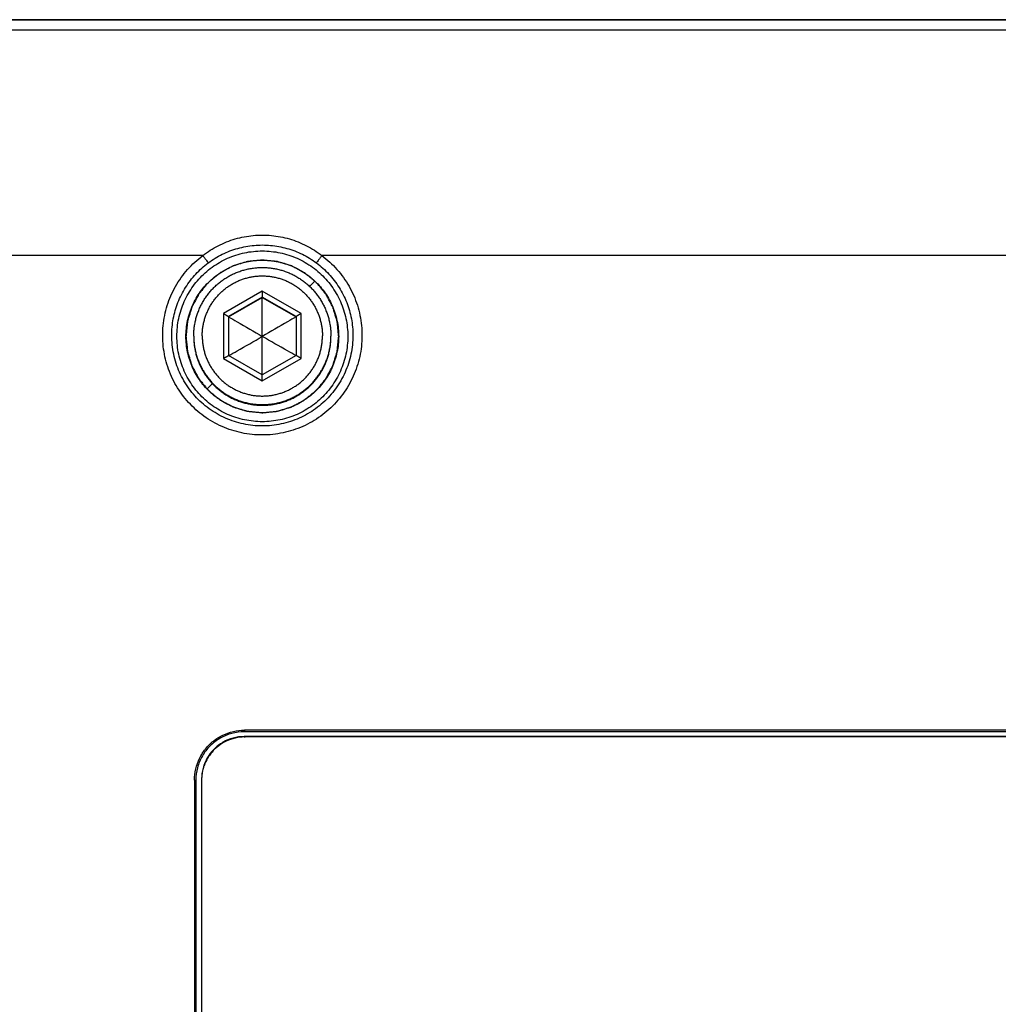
# Model space of a CAD drawing. Header units: inches. Extents: x 0 to 34, y 0 to 22.
# Tile 57 of 69: x 18.5 to 20.2, y 6.8 to 8.4. Entities that reach past the tile are written whole.
import ezdxf

# ---------------------------------------------------------------- set-up
doc = ezdxf.new("R2010")
doc.units = ezdxf.units.IN
doc.header["$LTSCALE"] = 1.87
doc.header["$MEASUREMENT"] = 0
doc.layers.get('0').update_dxf_attribs({"linetype": 'CONTINUOUS'})
doc.layers.add('COSMETIC', color=7, linetype='CONTINUOUS')
doc.layers.add('DATUMCURVES', color=7, linetype='CONTINUOUS')

msp = doc.modelspace()

# ---------------------------------------------------------------- linework, layer by layer
at = {"color": 7, "linetype": 'CONTINUOUS'}
for p, q in [((18.2047, 8.4185), (21.7225, 8.4185)), ((21.7229, 8.4187), (18.2049, 8.4187)), ((21.7225, 8.4016), (18.2047, 8.4016)), ((18.84, 8.0299), (18.2047, 8.0299)), ((20.43, 8.0299), (19.0362, 8.0299)), ((18.9381, 7.9711), (18.8742, 7.9342)), ((19.002, 7.9342), (18.9381, 7.9711)), ((18.9381, 7.9614), (18.8826, 7.9293)), ((18.8826, 7.9288), (18.9381, 7.9609)), ((18.9381, 7.8331), (18.9381, 7.9614)), ((18.9937, 7.9293), (18.9381, 7.9614)), ((18.9381, 7.9609), (18.9937, 7.9288)), ((18.8742, 7.9342), (18.8742, 7.8604)), ((18.8826, 7.9293), (18.8826, 7.8652)), ((18.9937, 7.9293), (18.9937, 7.8652)), ((19.002, 7.8604), (19.002, 7.9342)), ((18.8742, 7.8604), (18.9381, 7.8235)), ((18.9381, 7.8331), (18.8826, 7.8652)), ((18.9937, 7.8652), (18.9381, 7.8331)), ((18.9381, 7.8235), (19.002, 7.8604)), ((21.0186, 7.2474), (18.9086, 7.2474)), ((18.9086, 7.2474), (18.9086, 7.2449)), ((21.0186, 7.2449), (18.9086, 7.2449)), ((21.0181, 7.2369), (18.9081, 7.2369)), ((18.8265, 7.1653), (18.8286, 7.1649)), ((18.8265, 7.1653), (18.8265, 5.9303)), ((18.8286, 7.1649), (18.8286, 5.93)), ((18.8381, 7.1669), (18.8381, 5.9319))]:
    msp.add_line(p, q, dxfattribs=at)
for points, knots in [([(18.84, 8.0299), (18.848, 8.0361), (18.8651, 8.047), (18.8932, 8.0582), (18.923, 8.0639), (18.9533, 8.0639), (18.983, 8.0582), (19.0112, 8.047), (19.0283, 8.0361), (19.0362, 8.0299)], [0, 0, 0, 0, 0.142576, 0.28636, 0.429113, 0.571048, 0.713858, 0.857583, 1, 1, 1, 1]), ([(18.7974, 7.8967), (18.7974, 7.9065), (18.7994, 7.9262), (18.8086, 7.9544), (18.8234, 7.9801), (18.8432, 8.0021), (18.8672, 8.0195), (18.8943, 8.0316), (18.9233, 8.0377), (18.9529, 8.0377), (18.9819, 8.0316), (19.009, 8.0195), (19.033, 8.0021), (19.0528, 7.9801), (19.0676, 7.9544), (19.0768, 7.9262), (19.0789, 7.9065), (19.0789, 7.8967)], [0, 0, 0, 0, 0.066665, 0.133327, 0.200004, 0.266665, 0.333333, 0.399999, 0.466666, 0.533333, 0.600001, 0.666667, 0.733335, 0.799996, 0.866674, 0.933334, 1, 1, 1, 1]), ([(18.849, 8.0178), (18.8562, 8.0232), (18.8718, 8.0327), (18.8974, 8.0425), (18.9244, 8.0475), (18.9518, 8.0475), (18.9789, 8.0425), (19.0044, 8.0327), (19.02, 8.0232), (19.0272, 8.0178)], [0, 0, 0, 0, 0.14176, 0.285516, 0.428776, 0.571385, 0.714702, 0.858399, 1, 1, 1, 1]), ([(18.8166, 7.7879), (18.8089, 7.7963), (18.7953, 7.8148), (18.7811, 7.8462), (18.7738, 7.8799), (18.7735, 7.9143), (18.7804, 7.948), (18.7941, 7.9796), (18.8141, 8.0076), (18.831, 8.0232), (18.84, 8.0299)], [0, 0, 0, 0, 0.125051, 0.250092, 0.375138, 0.500222, 0.625373, 0.750458, 0.875668, 1, 1, 1, 1]), ([(18.8123, 7.8966), (18.8123, 7.9054), (18.8142, 7.9229), (18.8224, 7.9481), (18.8356, 7.971), (18.8533, 7.9907), (18.8748, 8.0063), (18.899, 8.0171), (18.9249, 8.0226), (18.9514, 8.0226), (18.9773, 8.0171), (19.0015, 8.0063), (19.0229, 7.9907), (19.0406, 7.971), (19.0539, 7.9481), (19.062, 7.9229), (19.0639, 7.9054), (19.0639, 7.8966)], [0, 0, 0, 0, 0.066614, 0.133275, 0.199953, 0.266617, 0.33329, 0.399964, 0.466641, 0.533321, 0.600004, 0.666684, 0.733364, 0.800034, 0.866718, 0.933383, 1, 1, 1, 1]), ([(19.0362, 8.0299), (19.0452, 8.0232), (19.0621, 8.0077), (19.082, 7.9798), (19.0958, 7.9482), (19.1027, 7.9145), (19.1025, 7.8801), (19.0952, 7.8464), (19.081, 7.815), (19.0607, 7.7872), (19.0351, 7.7643), (19.0052, 7.7471), (18.9725, 7.7365), (18.9382, 7.7329), (18.904, 7.7364), (18.8712, 7.747), (18.8413, 7.7641), (18.8242, 7.7794), (18.8166, 7.7879)], [0, 0, 0, 0, 0.061962, 0.124534, 0.187038, 0.249576, 0.31211, 0.374644, 0.437179, 0.499713, 0.562249, 0.624784, 0.687321, 0.749857, 0.812393, 0.874929, 0.937466, 1, 1, 1, 1]), ([(18.84, 8.0299), (18.8412, 8.0285), (18.8432, 8.0257), (18.8459, 8.022), (18.8478, 8.0194), (18.8488, 8.0182), (18.849, 8.0178)], [0, 0, 0, 0, 0.369116, 0.686658, 0.907424, 1, 1, 1, 1]), ([(19.0362, 8.0299), (19.0351, 8.0285), (19.033, 8.0257), (19.0303, 8.022), (19.0284, 8.0194), (19.0275, 8.0182), (19.0272, 8.0178)], [0, 0, 0, 0, 0.369119, 0.686662, 0.907426, 1, 1, 1, 1]), ([(18.7889, 7.8981), (18.7889, 7.9074), (18.7906, 7.9259), (18.7983, 7.9528), (18.8109, 7.9777), (18.8278, 7.9999), (18.8416, 8.0123), (18.849, 8.0178)], [0, 0, 0, 0, 0.199882, 0.400331, 0.600614, 0.801246, 1, 1, 1, 1]), ([(18.8251, 7.8972), (18.8251, 7.8996), (18.8253, 7.9044), (18.826, 7.9116), (18.8271, 7.9188), (18.8287, 7.9259), (18.8308, 7.9328), (18.8333, 7.9396), (18.8362, 7.9462), (18.8396, 7.9527), (18.8433, 7.9589), (18.8475, 7.9648), (18.852, 7.9705), (18.8569, 7.9758), (18.8621, 7.9809), (18.8676, 7.9856), (18.8734, 7.9899), (18.8795, 7.9939), (18.8858, 7.9974), (18.8923, 8.0006), (18.8991, 8.0033), (18.9059, 8.0056), (18.913, 8.0074), (18.9201, 8.0088), (18.9273, 8.0097), (18.9345, 8.0102), (18.9417, 8.0102), (18.949, 8.0097), (18.9562, 8.0088), (18.9633, 8.0074), (18.9703, 8.0056), (18.9772, 8.0033), (18.9839, 8.0006), (18.9904, 7.9974), (18.9967, 7.9939), (19.0028, 7.9899), (19.0086, 7.9856), (19.0141, 7.9809), (19.0193, 7.9758), (19.0242, 7.9705), (19.0287, 7.9648), (19.0329, 7.9589), (19.0366, 7.9527), (19.04, 7.9462), (19.0429, 7.9396), (19.0454, 7.9328), (19.0475, 7.9259), (19.0491, 7.9188), (19.0503, 7.9116), (19.051, 7.9044), (19.0511, 7.8996), (19.0511, 7.8972)], [0, 0, 0, 0, 0.020408, 0.040816, 0.061223, 0.081631, 0.102039, 0.122447, 0.142855, 0.163263, 0.183671, 0.204079, 0.224487, 0.244895, 0.265303, 0.285711, 0.30612, 0.326528, 0.346936, 0.367345, 0.387753, 0.408162, 0.42857, 0.448979, 0.469387, 0.489796, 0.510204, 0.530613, 0.551021, 0.57143, 0.591838, 0.612247, 0.632655, 0.653064, 0.673472, 0.69388, 0.714289, 0.734697, 0.755105, 0.775513, 0.795921, 0.816329, 0.836737, 0.857145, 0.877553, 0.897961, 0.918369, 0.938777, 0.959184, 0.979592, 1, 1, 1, 1]), ([(19.0272, 8.0178), (19.0346, 8.0123), (19.0484, 7.9999), (19.0653, 7.9777), (19.0779, 7.9528), (19.0856, 7.9259), (19.0873, 7.9074), (19.0873, 7.8981)], [0, 0, 0, 0, 0.198819, 0.399394, 0.599551, 0.800018, 1, 1, 1, 1]), ([(18.8391, 7.8973), (18.8391, 7.8995), (18.8393, 7.9039), (18.8399, 7.9105), (18.841, 7.917), (18.8426, 7.9235), (18.8445, 7.9298), (18.8469, 7.936), (18.8497, 7.942), (18.8529, 7.9478), (18.8564, 7.9534), (18.8604, 7.9587), (18.8646, 7.9638), (18.8692, 7.9685), (18.8741, 7.973), (18.8793, 7.9771), (18.8848, 7.9808), (18.8905, 7.9842), (18.8964, 7.9872), (18.9025, 7.9898), (18.9088, 7.9919), (18.9151, 7.9937), (18.9216, 7.995), (18.9282, 7.9959), (18.9348, 7.9963), (18.9414, 7.9963), (18.948, 7.9959), (18.9546, 7.995), (18.9611, 7.9937), (18.9675, 7.9919), (18.9737, 7.9898), (18.9798, 7.9872), (18.9857, 7.9842), (18.9914, 7.9808), (18.9969, 7.9771), (19.0021, 7.973), (19.007, 7.9685), (19.0116, 7.9638), (19.0159, 7.9587), (19.0198, 7.9534), (19.0234, 7.9478), (19.0265, 7.942), (19.0293, 7.936), (19.0317, 7.9298), (19.0337, 7.9235), (19.0352, 7.917), (19.0363, 7.9105), (19.037, 7.9039), (19.0371, 7.8995), (19.0371, 7.8973)], [0, 0, 0, 0, 0.021276, 0.042552, 0.063829, 0.085105, 0.106381, 0.127657, 0.148934, 0.17021, 0.191487, 0.212763, 0.23404, 0.255316, 0.276593, 0.297869, 0.319146, 0.340423, 0.3617, 0.382977, 0.404254, 0.425531, 0.446808, 0.468085, 0.489361, 0.510639, 0.531915, 0.553192, 0.574469, 0.595746, 0.617023, 0.6383, 0.659577, 0.680854, 0.702131, 0.723407, 0.744684, 0.76596, 0.787237, 0.808513, 0.82979, 0.851066, 0.872343, 0.893619, 0.914895, 0.936171, 0.957448, 0.978724, 1, 1, 1, 1]), ([(18.9381, 7.9711), (18.9381, 7.9707), (18.9381, 7.9699), (18.9381, 7.9688), (18.9381, 7.9677), (18.9381, 7.9666), (18.9381, 7.9656), (18.9381, 7.9648), (18.9381, 7.964), (18.9381, 7.9633), (18.9381, 7.9627), (18.9381, 7.9622), (18.9381, 7.9619), (18.9381, 7.9616), (18.9381, 7.9615), (18.9381, 7.9614), (18.9381, 7.9614)], [0, 0, 0, 0, 0.121575, 0.240187, 0.354109, 0.461755, 0.561717, 0.652781, 0.733956, 0.804581, 0.864339, 0.913103, 0.950888, 0.977824, 0.994116, 1, 1, 1, 1]), ([(18.8742, 7.9342), (18.8746, 7.934), (18.8752, 7.9336), (18.8762, 7.933), (18.8772, 7.9325), (18.8781, 7.932), (18.8789, 7.9315), (18.8797, 7.931), (18.8803, 7.9306), (18.8809, 7.9303), (18.8814, 7.93), (18.8818, 7.9298), (18.8821, 7.9296), (18.8824, 7.9294), (18.8825, 7.9293), (18.8826, 7.9293), (18.8826, 7.9293)], [0, 0, 0, 0, 0.121994, 0.240961, 0.355167, 0.463027, 0.563131, 0.654266, 0.735444, 0.806007, 0.865644, 0.914231, 0.951789, 0.978453, 0.994436, 1, 1, 1, 1]), ([(18.8826, 7.9288), (18.8872, 7.9261), (18.9057, 7.9154), (18.9242, 7.9047), (18.9381, 7.8966)], [0, 0, 0, 0, 0.250164, 1, 1, 1, 1]), ([(18.9937, 7.9288), (18.989, 7.9261), (18.9705, 7.9154), (18.952, 7.9047), (18.9381, 7.8966)], [0, 0, 0, 0, 0.250164, 1, 1, 1, 1]), ([(19.002, 7.9342), (19.0017, 7.934), (19.001, 7.9336), (19, 7.933), (18.999, 7.9325), (18.9981, 7.932), (18.9973, 7.9315), (18.9966, 7.931), (18.9959, 7.9306), (18.9953, 7.9303), (18.9948, 7.93), (18.9944, 7.9298), (18.9941, 7.9296), (18.9939, 7.9294), (18.9938, 7.9293), (18.9937, 7.9293), (18.9937, 7.9293)], [0, 0, 0, 0, 0.121994, 0.240961, 0.355167, 0.463027, 0.563131, 0.654266, 0.735444, 0.806007, 0.865644, 0.914231, 0.951789, 0.978453, 0.994436, 1, 1, 1, 1]), ([(19.0873, 7.8981), (19.0873, 7.8877), (19.0851, 7.8669), (19.0754, 7.837), (19.0597, 7.8098), (19.0387, 7.7864), (19.0133, 7.768), (18.9846, 7.7552), (18.9538, 7.7487), (18.9224, 7.7487), (18.8917, 7.7552), (18.863, 7.768), (18.8375, 7.7864), (18.8165, 7.8098), (18.8008, 7.837), (18.7911, 7.8669), (18.7889, 7.8877), (18.7889, 7.8981)], [0, 0, 0, 0, 0.066649, 0.13338, 0.20004, 0.266688, 0.333355, 0.400012, 0.466673, 0.533333, 0.599995, 0.666652, 0.733318, 0.799965, 0.866628, 0.933363, 1, 1, 1, 1]), ([(19.0789, 7.8967), (19.0789, 7.8869), (19.0768, 7.8672), (19.0676, 7.8391), (19.0528, 7.8134), (19.033, 7.7914), (19.009, 7.7739), (18.9819, 7.7619), (18.9529, 7.7557), (18.9233, 7.7557), (18.8943, 7.7619), (18.8672, 7.7739), (18.8432, 7.7914), (18.8234, 7.8134), (18.8086, 7.8391), (18.7994, 7.8672), (18.7974, 7.8869), (18.7974, 7.8967)], [0, 0, 0, 0, 0.066665, 0.133327, 0.200004, 0.266665, 0.333333, 0.399999, 0.466666, 0.533333, 0.600001, 0.666667, 0.733335, 0.799996, 0.866674, 0.933334, 1, 1, 1, 1]), ([(19.0639, 7.8966), (19.0639, 7.8878), (19.062, 7.8703), (19.0539, 7.8451), (19.0406, 7.8221), (19.0229, 7.8025), (19.0015, 7.7869), (18.9773, 7.7761), (18.9514, 7.7706), (18.9249, 7.7706), (18.899, 7.7761), (18.8748, 7.7869), (18.8533, 7.8025), (18.8356, 7.8221), (18.8224, 7.8451), (18.8142, 7.8703), (18.8123, 7.8878), (18.8123, 7.8966)], [0, 0, 0, 0, 0.066614, 0.133275, 0.199953, 0.266617, 0.33329, 0.399964, 0.466641, 0.533321, 0.600004, 0.666684, 0.733364, 0.800034, 0.866718, 0.933383, 1, 1, 1, 1]), ([(18.8251, 7.8961), (18.8251, 7.8937), (18.8253, 7.8889), (18.826, 7.8816), (18.8271, 7.8745), (18.8287, 7.8674), (18.8308, 7.8605), (18.8333, 7.8537), (18.8362, 7.847), (18.8396, 7.8406), (18.8433, 7.8344), (18.8475, 7.8285), (18.852, 7.8228), (18.8569, 7.8174), (18.8621, 7.8124), (18.8676, 7.8077), (18.8734, 7.8034), (18.8795, 7.7994), (18.8858, 7.7958), (18.8923, 7.7927), (18.8991, 7.79), (18.9059, 7.7877), (18.913, 7.7859), (18.9201, 7.7845), (18.9273, 7.7835), (18.9345, 7.7831), (18.9417, 7.7831), (18.949, 7.7835), (18.9562, 7.7845), (18.9633, 7.7859), (18.9703, 7.7877), (18.9772, 7.79), (18.9839, 7.7927), (18.9904, 7.7958), (18.9967, 7.7994), (19.0028, 7.8034), (19.0086, 7.8077), (19.0141, 7.8124), (19.0193, 7.8174), (19.0242, 7.8228), (19.0287, 7.8285), (19.0329, 7.8344), (19.0366, 7.8406), (19.04, 7.847), (19.0429, 7.8537), (19.0454, 7.8605), (19.0475, 7.8674), (19.0491, 7.8745), (19.0503, 7.8816), (19.051, 7.8889), (19.0511, 7.8937), (19.0511, 7.8961)], [0, 0, 0, 0, 0.020408, 0.040816, 0.061223, 0.081631, 0.102039, 0.122447, 0.142855, 0.163263, 0.183671, 0.204079, 0.224487, 0.244895, 0.265303, 0.285711, 0.30612, 0.326528, 0.346936, 0.367345, 0.387753, 0.408162, 0.42857, 0.448979, 0.469387, 0.489796, 0.510204, 0.530613, 0.551021, 0.57143, 0.591838, 0.612247, 0.632655, 0.653064, 0.673472, 0.69388, 0.714289, 0.734697, 0.755105, 0.775513, 0.795921, 0.816329, 0.836737, 0.857145, 0.877553, 0.897961, 0.918369, 0.938777, 0.959184, 0.979592, 1, 1, 1, 1]), ([(18.8251, 7.8961), (18.8251, 7.894), (18.8253, 7.8896), (18.826, 7.8827), (18.8271, 7.8756), (18.8287, 7.8685), (18.8308, 7.8615), (18.8333, 7.8547), (18.8362, 7.8481), (18.8396, 7.8417), (18.8433, 7.8355), (18.8475, 7.8295), (18.852, 7.8239), (18.8569, 7.8185), (18.8621, 7.8135), (18.8676, 7.8088), (18.8734, 7.8044), (18.8795, 7.8005), (18.8858, 7.7969), (18.8923, 7.7938), (18.8991, 7.7911), (18.9059, 7.7888), (18.913, 7.7869), (18.9201, 7.7856), (18.9273, 7.7846), (18.9345, 7.7842), (18.9417, 7.7842), (18.949, 7.7846), (18.9562, 7.7856), (18.9633, 7.7869), (18.9703, 7.7888), (18.9772, 7.7911), (18.9839, 7.7938), (18.9904, 7.7969), (18.9967, 7.8005), (19.0028, 7.8044), (19.0086, 7.8088), (19.0141, 7.8135), (19.0193, 7.8185), (19.0242, 7.8239), (19.0287, 7.8295), (19.0329, 7.8355), (19.0366, 7.8417), (19.04, 7.8481), (19.0429, 7.8547), (19.0454, 7.8615), (19.0475, 7.8685), (19.0491, 7.8756), (19.0503, 7.8827), (19.0509, 7.8896), (19.0511, 7.894), (19.0511, 7.8961)], [0, 0, 0, 0, 0.017468, 0.038001, 0.058534, 0.079067, 0.0996, 0.120132, 0.140665, 0.161199, 0.181732, 0.202265, 0.222798, 0.243331, 0.263864, 0.284398, 0.304931, 0.325465, 0.345998, 0.366532, 0.387065, 0.407599, 0.428132, 0.448666, 0.4692, 0.489733, 0.510267, 0.5308, 0.551334, 0.571868, 0.592401, 0.612935, 0.633468, 0.654002, 0.674535, 0.695069, 0.715602, 0.736136, 0.756669, 0.777202, 0.797735, 0.818268, 0.838801, 0.859335, 0.879868, 0.9004, 0.920933, 0.941466, 0.961999, 0.982532, 1, 1, 1, 1]), ([(18.8391, 7.8973), (18.8391, 7.8951), (18.8393, 7.8907), (18.8399, 7.8841), (18.841, 7.8776), (18.8426, 7.8711), (18.8445, 7.8648), (18.8469, 7.8586), (18.8497, 7.8526), (18.8529, 7.8468), (18.8564, 7.8412), (18.8604, 7.8359), (18.8646, 7.8308), (18.8692, 7.8261), (18.8741, 7.8216), (18.8793, 7.8175), (18.8848, 7.8138), (18.8905, 7.8104), (18.8964, 7.8074), (18.9025, 7.8049), (18.9088, 7.8027), (18.9151, 7.8009), (18.9216, 7.7996), (18.9282, 7.7987), (18.9348, 7.7983), (18.9414, 7.7983), (18.948, 7.7987), (18.9546, 7.7996), (18.9611, 7.8009), (18.9675, 7.8027), (18.9737, 7.8049), (18.9798, 7.8074), (18.9857, 7.8104), (18.9914, 7.8138), (18.9969, 7.8175), (19.0021, 7.8216), (19.007, 7.8261), (19.0116, 7.8308), (19.0159, 7.8359), (19.0198, 7.8412), (19.0234, 7.8468), (19.0265, 7.8526), (19.0293, 7.8586), (19.0317, 7.8648), (19.0337, 7.8711), (19.0352, 7.8776), (19.0363, 7.8841), (19.037, 7.8907), (19.0371, 7.8951), (19.0371, 7.8973)], [0, 0, 0, 0, 0.021276, 0.042552, 0.063829, 0.085105, 0.106381, 0.127657, 0.148934, 0.17021, 0.191487, 0.212763, 0.23404, 0.255316, 0.276593, 0.297869, 0.319146, 0.340423, 0.3617, 0.382977, 0.404254, 0.425531, 0.446808, 0.468085, 0.489361, 0.510639, 0.531915, 0.553192, 0.574469, 0.595746, 0.617023, 0.6383, 0.659577, 0.680854, 0.702131, 0.723407, 0.744684, 0.76596, 0.787237, 0.808513, 0.82979, 0.851066, 0.872343, 0.893619, 0.914895, 0.936171, 0.957448, 0.978724, 1, 1, 1, 1]), ([(18.883, 7.8649), (18.8875, 7.8675), (18.9059, 7.878), (18.9242, 7.8886), (18.9381, 7.8966)], [0, 0, 0, 0, 0.244095, 1, 1, 1, 1]), ([(18.9932, 7.8649), (18.9888, 7.8675), (18.9704, 7.878), (18.952, 7.8886), (18.9381, 7.8966)], [0, 0, 0, 0, 0.244095, 1, 1, 1, 1]), ([(18.8742, 7.8604), (18.8746, 7.8606), (18.8752, 7.861), (18.8762, 7.8616), (18.8772, 7.8621), (18.8781, 7.8626), (18.8789, 7.8631), (18.8797, 7.8635), (18.8803, 7.8639), (18.8809, 7.8643), (18.8814, 7.8645), (18.8818, 7.8648), (18.8821, 7.8649), (18.8824, 7.8651), (18.8825, 7.8651), (18.8826, 7.8652), (18.8826, 7.8652)], [0, 0, 0, 0, 0.122867, 0.242572, 0.357376, 0.465688, 0.566097, 0.657393, 0.73859, 0.809038, 0.868435, 0.916665, 0.95376, 0.979865, 0.9952, 1, 1, 1, 1]), ([(19.002, 7.8604), (19.0017, 7.8606), (19.001, 7.861), (19, 7.8616), (18.999, 7.8621), (18.9981, 7.8626), (18.9973, 7.8631), (18.9966, 7.8635), (18.9959, 7.8639), (18.9953, 7.8643), (18.9948, 7.8645), (18.9944, 7.8648), (18.9941, 7.8649), (18.9939, 7.8651), (18.9938, 7.8651), (18.9937, 7.8652), (18.9937, 7.8652)], [0, 0, 0, 0, 0.122867, 0.242572, 0.357376, 0.465688, 0.566097, 0.657393, 0.73859, 0.809038, 0.868435, 0.916665, 0.95376, 0.979865, 0.9952, 1, 1, 1, 1]), ([(18.9381, 7.8235), (18.9381, 7.8239), (18.9381, 7.8247), (18.9381, 7.8258), (18.9381, 7.8269), (18.9381, 7.828), (18.9381, 7.8289), (18.9381, 7.8298), (18.9381, 7.8306), (18.9381, 7.8312), (18.9381, 7.8318), (18.9381, 7.8323), (18.9381, 7.8326), (18.9381, 7.8329), (18.9381, 7.833), (18.9381, 7.8331), (18.9381, 7.8331)], [0, 0, 0, 0, 0.123505, 0.243775, 0.359065, 0.467779, 0.568502, 0.660023, 0.741358, 0.811858, 0.871225, 0.919347, 0.956261, 0.982115, 0.997133, 1, 1, 1, 1]), ([(18.8265, 7.1653), (18.8265, 7.1714), (18.8279, 7.1837), (18.834, 7.2012), (18.8439, 7.2169), (18.857, 7.23), (18.8727, 7.2399), (18.8902, 7.246), (18.9025, 7.2474), (18.9086, 7.2474)], [0, 0, 0, 0, 0.142716, 0.286035, 0.428221, 0.571767, 0.713956, 0.857279, 1, 1, 1, 1]), ([(18.9086, 7.2449), (18.9017, 7.2449), (18.8877, 7.2431), (18.8682, 7.235), (18.8514, 7.2222), (18.8385, 7.2054), (18.8305, 7.1859), (18.8286, 7.1719), (18.8286, 7.1649)], [0, 0, 0, 0, 0.166669, 0.333337, 0.500006, 0.666673, 0.833337, 1, 1, 1, 1]), ([(18.9081, 7.2369), (18.902, 7.2369), (18.8898, 7.2353), (18.8727, 7.2282), (18.858, 7.217), (18.8468, 7.2023), (18.8397, 7.1852), (18.8381, 7.173), (18.8381, 7.1669)], [0, 0, 0, 0, 0.16667, 0.333339, 0.500006, 0.666672, 0.833336, 1, 1, 1, 1])]:
    msp.add_open_spline(points, degree=3, knots=knots, dxfattribs=at)
for points in [[(18.8251, 7.8972), (18.8251, 7.8968), (18.8251, 7.8965), (18.8251, 7.8961)], [(19.0511, 7.8961), (19.0511, 7.8965), (19.0511, 7.8968), (19.0511, 7.8972)]]:
    msp.add_open_spline(points, degree=3, dxfattribs=at)
at = {"layer": 'COSMETIC', "color": 2, "linetype": 'CONTINUOUS'}
for p, q in [((19.016, 7.9789), (19.0242, 7.9871)), ((18.8473, 7.8102), (18.8558, 7.8187))]:
    msp.add_line(p, q, dxfattribs=at)
at = {"layer": 'COSMETIC', "color": 7, "linetype": 'CONTINUOUS'}
for points in [[(19.0639, 7.8966, 1.4831), (19.0637, 7.8986, 1.4831), (19.0633, 7.9027, 1.4831), (19.0627, 7.9088, 1.483), (19.0622, 7.9139, 1.483), (19.0618, 7.9175, 1.483), (19.0616, 7.9195, 1.4829), (19.0616, 7.921, 1.4829), (19.061, 7.9225, 1.4829), (19.0605, 7.9245, 1.4829), (19.0594, 7.9279, 1.4829), (19.0579, 7.9328, 1.4828), (19.0564, 7.9377, 1.4828), (19.0554, 7.9411, 1.4828), (19.0548, 7.943, 1.4827), (19.0545, 7.9446, 1.4827), (19.0536, 7.9459, 1.4827), (19.0527, 7.9477, 1.4827), (19.051, 7.9508, 1.4827), (19.0486, 7.9554, 1.4826), (19.0462, 7.9599, 1.4826), (19.0446, 7.963, 1.4826), (19.0436, 7.9648, 1.4825), (19.0429, 7.9662, 1.4825), (19.0419, 7.9674, 1.4825), (19.0406, 7.969, 1.4825), (19.0382, 7.9718, 1.4825), (19.035, 7.9759, 1.4825), (19.0317, 7.9799, 1.4824), (19.0294, 7.9827, 1.4824), (19.028, 7.9843, 1.4824), (19.0271, 7.9856, 1.4824), (19.0258, 7.9865, 1.4824), (19.0243, 7.9878, 1.4823), (19.0215, 7.9901, 1.4823), (19.0176, 7.9933, 1.4823), (19.0136, 7.9965, 1.4823), (19.0108, 7.9988, 1.4823), (19.0092, 8.0001, 1.4822), (19.0081, 8.0012, 1.4822), (19.0067, 8.0018, 1.4822), (19.0049, 8.0028, 1.4822), (19.0018, 8.0045, 1.4822), (18.9973, 8.0069, 1.4822), (18.9927, 8.0093, 1.4822), (18.9896, 8.011, 1.4821), (18.9878, 8.012, 1.4821), (18.9865, 8.0128, 1.4821), (18.985, 8.0131, 1.4821), (18.983, 8.0138, 1.4821), (18.9796, 8.0148, 1.4821), (18.9747, 8.0163, 1.4821), (18.9698, 8.0178, 1.4821), (18.9664, 8.0188, 1.4821), (18.9644, 8.0194, 1.4821), (18.963, 8.02, 1.4821), (18.9614, 8.02, 1.4821), (18.9593, 8.0203, 1.4821), (18.9557, 8.0206, 1.4821), (18.9505, 8.0211, 1.4821), (18.9454, 8.0216, 1.4821), (18.9417, 8.022, 1.4821), (18.9397, 8.0222, 1.482), (18.9381, 8.0224, 1.482), (18.9366, 8.0222, 1.482), (18.9345, 8.022, 1.4821), (18.931, 8.0216, 1.4821), (18.9259, 8.0212, 1.4821), (18.9208, 8.0207, 1.4821), (18.9172, 8.0203, 1.4821), (18.9152, 8.0201, 1.4821), (18.9137, 8.02, 1.4821), (18.9122, 8.0195, 1.4821), (18.9103, 8.0189, 1.4821), (18.9068, 8.0179, 1.4821), (18.9019, 8.0164, 1.4821), (18.897, 8.0149, 1.4821), (18.8936, 8.0139, 1.4821), (18.8917, 8.0133, 1.4821), (18.8902, 8.0129, 1.4821), (18.8888, 8.0121, 1.4821), (18.887, 8.0112, 1.4821), (18.8839, 8.0095, 1.4822), (18.8793, 8.0071, 1.4822), (18.8748, 8.0047, 1.4822), (18.8717, 8.003, 1.4822), (18.8699, 8.002, 1.4822), (18.8685, 8.0014, 1.4822), (18.8673, 8.0003, 1.4822), (18.8657, 7.999, 1.4823), (18.8629, 7.9967, 1.4823), (18.8588, 7.9934, 1.4823), (18.8548, 7.9901, 1.4823), (18.852, 7.9878, 1.4823), (18.8504, 7.9865, 1.4824), (18.8491, 7.9856, 1.4824), (18.8482, 7.9843, 1.4824), (18.8469, 7.9828, 1.4824), (18.8446, 7.98, 1.4824), (18.8414, 7.976, 1.4825), (18.8382, 7.9721, 1.4825), (18.8359, 7.9693, 1.4825), (18.8346, 7.9677, 1.4825), (18.8335, 7.9666, 1.4825), (18.8329, 7.9652, 1.4825), (18.8319, 7.9634, 1.4826), (18.8302, 7.9602, 1.4826), (18.8278, 7.9557, 1.4826), (18.8254, 7.9512, 1.4827), (18.8237, 7.9481, 1.4827), (18.8228, 7.9463, 1.4827), (18.8219, 7.945, 1.4827), (18.8216, 7.9435, 1.4827), (18.8209, 7.9415, 1.4828), (18.8199, 7.9381, 1.4828), (18.8184, 7.9332, 1.4828), (18.8169, 7.9283, 1.4829), (18.8159, 7.9249, 1.4829), (18.8153, 7.9229, 1.4829), (18.8147, 7.9215, 1.4829), (18.8147, 7.9199, 1.4829), (18.8145, 7.9178, 1.483), (18.8141, 7.9142, 1.483), (18.8136, 7.909, 1.483), (18.813, 7.9028, 1.4831), (18.8126, 7.8987, 1.4831), (18.8123, 7.8966, 1.4831)], [(18.8123, 7.8966, 1.4831), (18.8125, 7.8946, 1.4832), (18.8129, 7.8905, 1.4832), (18.8135, 7.8844, 1.4833), (18.8141, 7.8793, 1.4833), (18.8144, 7.8757, 1.4833), (18.8146, 7.8737, 1.4833), (18.8147, 7.8722, 1.4834), (18.8152, 7.8707, 1.4834), (18.8158, 7.8687, 1.4834), (18.8168, 7.8653, 1.4834), (18.8183, 7.8604, 1.4835), (18.8198, 7.8555, 1.4835), (18.8208, 7.8521, 1.4835), (18.8214, 7.8502, 1.4836), (18.8218, 7.8486, 1.4836), (18.8226, 7.8473, 1.4836), (18.8235, 7.8455, 1.4836), (18.8252, 7.8424, 1.4836), (18.8276, 7.8378, 1.4837), (18.83, 7.8333, 1.4837), (18.8317, 7.8302, 1.4837), (18.8327, 7.8284, 1.4837), (18.8333, 7.827, 1.4838), (18.8344, 7.8258, 1.4838), (18.8357, 7.8242, 1.4838), (18.838, 7.8214, 1.4838), (18.8413, 7.8173, 1.4838), (18.8446, 7.8133, 1.4839), (18.8469, 7.8105, 1.4839), (18.8482, 7.8089, 1.4839), (18.8491, 7.8076, 1.4839), (18.8504, 7.8067, 1.4839), (18.8519, 7.8054, 1.4839), (18.8547, 7.8031, 1.484), (18.8587, 7.7999, 1.484), (18.8626, 7.7966, 1.484), (18.8654, 7.7944, 1.484), (18.867, 7.7931, 1.484), (18.8681, 7.792, 1.4841), (18.8695, 7.7914, 1.4841), (18.8713, 7.7904, 1.4841), (18.8745, 7.7887, 1.4841), (18.879, 7.7863, 1.4841), (18.8835, 7.7839, 1.4841), (18.8866, 7.7822, 1.4841), (18.8884, 7.7812, 1.4842), (18.8897, 7.7804, 1.4842), (18.8913, 7.7801, 1.4842), (18.8932, 7.7794, 1.4842), (18.8966, 7.7784, 1.4842), (18.9015, 7.7769, 1.4842), (18.9064, 7.7754, 1.4842), (18.9098, 7.7744, 1.4842), (18.9118, 7.7738, 1.4842), (18.9132, 7.7732, 1.4842), (18.9148, 7.7732, 1.4842), (18.9169, 7.7729, 1.4842), (18.9205, 7.7726, 1.4842), (18.9257, 7.7721, 1.4842), (18.9309, 7.7716, 1.4842), (18.9345, 7.7712, 1.4842), (18.9366, 7.771, 1.4842), (18.9381, 7.7707, 1.4842), (18.9396, 7.771, 1.4842), (18.9417, 7.7712, 1.4842), (18.9452, 7.7715, 1.4842), (18.9503, 7.772, 1.4842), (18.9554, 7.7725, 1.4842), (18.959, 7.7729, 1.4842), (18.961, 7.7731, 1.4842), (18.9626, 7.7731, 1.4842), (18.964, 7.7737, 1.4842), (18.966, 7.7743, 1.4842), (18.9694, 7.7753, 1.4842), (18.9743, 7.7768, 1.4842), (18.9792, 7.7783, 1.4842), (18.9826, 7.7793, 1.4842), (18.9846, 7.7799, 1.4842), (18.9861, 7.7802, 1.4842), (18.9874, 7.7811, 1.4842), (18.9892, 7.782, 1.4841), (18.9924, 7.7837, 1.4841), (18.9969, 7.7861, 1.4841), (19.0014, 7.7885, 1.4841), (19.0046, 7.7902, 1.4841), (19.0063, 7.7911, 1.4841), (19.0078, 7.7918, 1.4841), (19.0089, 7.7929, 1.4841), (19.0105, 7.7941, 1.484), (19.0133, 7.7965, 1.484), (19.0174, 7.7998, 1.484), (19.0214, 7.8031, 1.484), (19.0242, 7.8054, 1.4839), (19.0258, 7.8067, 1.4839), (19.0271, 7.8076, 1.4839), (19.028, 7.8089, 1.4839), (19.0293, 7.8104, 1.4839), (19.0316, 7.8132, 1.4839), (19.0348, 7.8171, 1.4838), (19.0381, 7.8211, 1.4838), (19.0404, 7.8239, 1.4838), (19.0416, 7.8255, 1.4838), (19.0427, 7.8266, 1.4838), (19.0433, 7.828, 1.4837), (19.0443, 7.8298, 1.4837), (19.046, 7.833, 1.4837), (19.0484, 7.8374, 1.4837), (19.0508, 7.842, 1.4836), (19.0525, 7.8451, 1.4836), (19.0535, 7.8469, 1.4836), (19.0543, 7.8482, 1.4836), (19.0546, 7.8497, 1.4836), (19.0553, 7.8517, 1.4835), (19.0563, 7.8551, 1.4835), (19.0578, 7.86, 1.4835), (19.0593, 7.8649, 1.4834), (19.0604, 7.8683, 1.4834), (19.0609, 7.8703, 1.4834), (19.0615, 7.8717, 1.4834), (19.0615, 7.8733, 1.4833), (19.0618, 7.8754, 1.4833), (19.0621, 7.879, 1.4833), (19.0626, 7.8842, 1.4833), (19.0633, 7.8904, 1.4832), (19.0637, 7.8945, 1.4832), (19.0639, 7.8966, 1.4831)]]:
    msp.add_open_spline(points, degree=3, knots=[0, 0, 0, 0, 0.015625, 0.03125, 0.046875, 0.054688, 0.058594, 0.0625, 0.066406, 0.070312, 0.078125, 0.09375, 0.109375, 0.117188, 0.121094, 0.125, 0.128906, 0.132812, 0.140625, 0.15625, 0.171875, 0.179688, 0.183594, 0.1875, 0.191406, 0.195312, 0.203125, 0.21875, 0.234375, 0.242188, 0.246094, 0.25, 0.253906, 0.257812, 0.265625, 0.28125, 0.296875, 0.304688, 0.308594, 0.3125, 0.316406, 0.320312, 0.328125, 0.34375, 0.359375, 0.367188, 0.371094, 0.375, 0.378906, 0.382812, 0.390625, 0.40625, 0.421875, 0.429688, 0.433594, 0.4375, 0.441406, 0.445312, 0.453125, 0.46875, 0.484375, 0.492188, 0.496094, 0.5, 0.503906, 0.507812, 0.515625, 0.53125, 0.546875, 0.554688, 0.558594, 0.5625, 0.566406, 0.570312, 0.578125, 0.59375, 0.609375, 0.617188, 0.621094, 0.625, 0.628906, 0.632812, 0.640625, 0.65625, 0.671875, 0.679688, 0.683594, 0.6875, 0.691406, 0.695312, 0.703125, 0.71875, 0.734375, 0.742188, 0.746094, 0.75, 0.753906, 0.757812, 0.765625, 0.78125, 0.796875, 0.804688, 0.808594, 0.8125, 0.816406, 0.820312, 0.828125, 0.84375, 0.859375, 0.867188, 0.871094, 0.875, 0.878906, 0.882812, 0.890625, 0.90625, 0.921875, 0.929688, 0.933594, 0.9375, 0.941406, 0.945312, 0.953125, 0.96875, 0.984375, 1, 1, 1, 1], dxfattribs=at)
at = {"layer": 'DATUMCURVES', "color": 40, "linetype": 'CONTINUOUS'}
for points, knots in [([(18.9032, 7.2361, 1.6719), (18.8872, 7.2346, 1.6719), (18.8632, 7.224, 1.672), (18.8486, 7.2033, 1.6722), (18.845, 7.1958, 1.6723)], [0, 0, 0, 0, 0.663851, 1, 1, 1, 1]), ([(21.0171, 7.2367, 1.6719), (20.9073, 7.2367, 1.6719), (20.2043, 7.2367, 1.6719), (19.5013, 7.2367, 1.6719), (18.9081, 7.2367, 1.6719)], [0, 0, 0, 0, 0.15625, 1, 1, 1, 1]), ([(18.8381, 7.1667, 1.6725), (18.8381, 7.1024, 1.6731), (18.8381, 6.6908, 1.6767), (18.8381, 6.2792, 1.6803), (18.8381, 5.9319, 1.6833)], [0, 0, 0, 0, 0.15625, 1, 1, 1, 1])]:
    msp.add_open_spline(points, degree=3, knots=knots, dxfattribs=at)
for points in [[(18.9054, 7.2363, 1.6719), (18.9047, 7.2363, 1.6719), (18.904, 7.2362, 1.6719), (18.9032, 7.2361, 1.6719)], [(18.9098, 7.2364, 1.6719), (18.9083, 7.2364, 1.6719), (18.9069, 7.2364, 1.6719), (18.9054, 7.2363, 1.6719)], [(18.9081, 7.2367, 1.6719), (18.9087, 7.2366, 1.6719), (18.9092, 7.2365, 1.6719), (18.9098, 7.2364, 1.6719)], [(18.845, 7.1958, 1.6723), (18.8438, 7.1934, 1.6723), (18.8428, 7.191, 1.6723), (18.8419, 7.1885, 1.6723)], [(18.8402, 7.1828, 1.6724), (18.8394, 7.1796, 1.6724), (18.8388, 7.1764, 1.6724), (18.8385, 7.1732, 1.6725)], [(18.8419, 7.1885, 1.6723), (18.8413, 7.1866, 1.6723), (18.8407, 7.1847, 1.6724), (18.8402, 7.1828, 1.6724)], [(18.8385, 7.1732, 1.6725), (18.8382, 7.171, 1.6725), (18.8381, 7.1689, 1.6725), (18.8381, 7.1667, 1.6725)]]:
    msp.add_open_spline(points, degree=3, dxfattribs=at)

doc.saveas('drawing.dxf')
